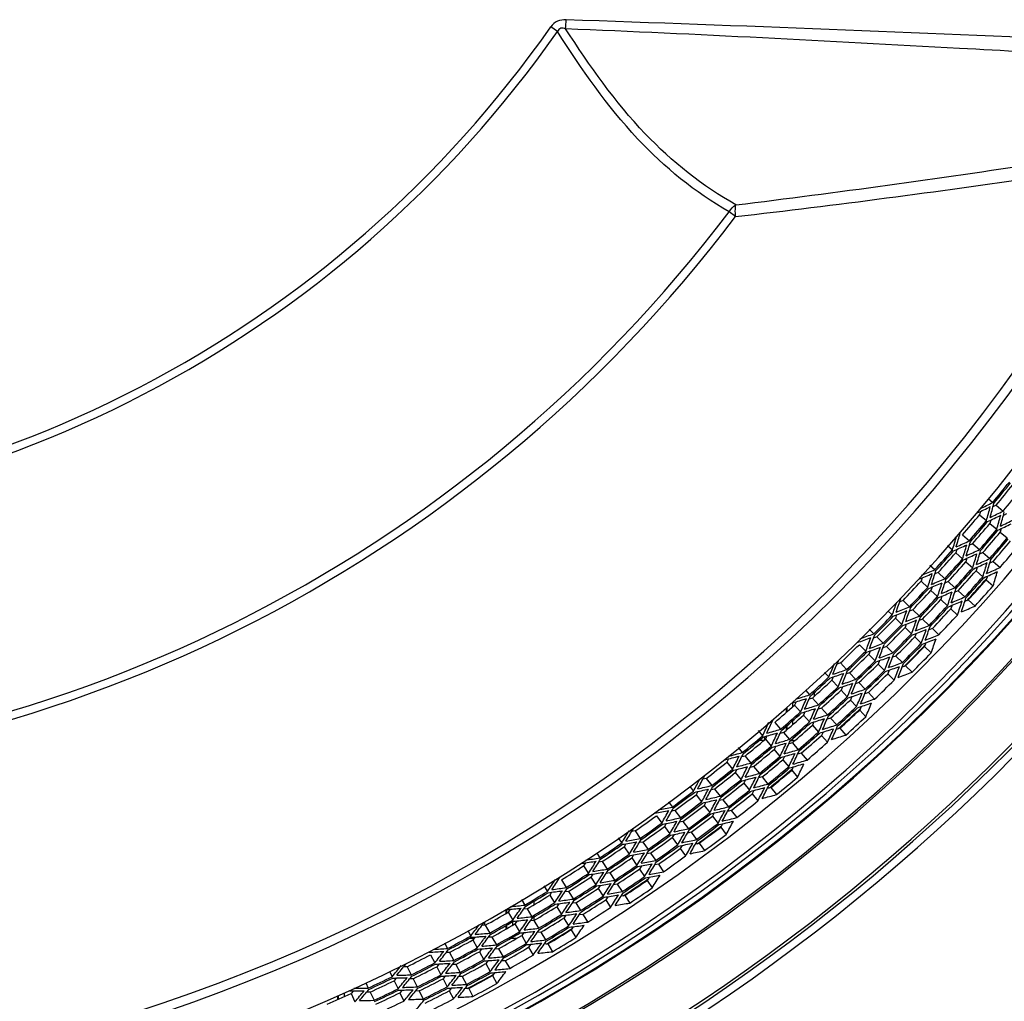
# Model space of a CAD drawing. Header units: millimetres. Extents: x 0 to 420, y -341 to 792.
# Tile 200 of 256: x 177 to 195, y 196 to 213. Entities that reach past the tile are written whole.
import ezdxf

# ---------------------------------------------------------------- set-up
doc = ezdxf.new("R2010")
doc.units = ezdxf.units.MM
doc.header["$LTSCALE"] = 23.1
doc.layers.get('0').update_dxf_attribs({"linetype": 'CONTINUOUS'})
doc.layers.add('06___PRT_ALL_SURFS', color=7, linetype='CONTINUOUS')

msp = doc.modelspace()

# ---------------------------------------------------------------- linework, layer by layer
at = {"color": 7, "linetype": 'Continuous'}
for p, q in [((186.7116, 213.1594), (186.5936, 213.2421)), ((189.9277, 209.8164), (189.8114, 209.9041)), ((194.4961, 204.7193), (194.5758, 204.6538)), ((194.6369, 204.6037), (194.7638, 204.4995)), ((194.3364, 204.4318), (194.4622, 204.3264)), ((194.5229, 204.2755), (194.6488, 204.17)), ((194.0281, 204.0694), (194.1524, 203.9621)), ((194.7102, 204.1186), (194.836, 204.0132)), ((193.7564, 203.8776), (193.8474, 203.7974)), ((194.2124, 203.9104), (194.3367, 203.8031)), ((193.9068, 203.7452), (194.03, 203.6366)), ((194.3973, 203.7507), (194.5216, 203.6434)), ((193.441, 203.523), (193.5299, 203.4423)), ((194.0897, 203.5841), (194.2129, 203.4755)), ((194.5835, 203.59), (194.7078, 203.4827)), ((193.5885, 203.3892), (193.7101, 203.2788)), ((194.2735, 203.4221), (194.3967, 203.3136)), ((193.2798, 203.2324), (193.4003, 203.1208)), ((193.769, 203.2254), (193.8906, 203.115)), ((194.459, 203.2587), (194.5822, 203.1502)), ((193.4584, 203.067), (193.5789, 202.9555)), ((193.9504, 203.0607), (194.072, 202.9504)), ((192.954, 202.8857), (193.0729, 202.7723)), ((193.6377, 202.9011), (193.7581, 202.7895)), ((194.1335, 202.8946), (194.2551, 202.7843)), ((192.6823, 202.6986), (192.7601, 202.623)), ((193.1302, 202.7177), (193.249, 202.6044)), ((193.8182, 202.734), (193.9387, 202.6224)), ((192.8168, 202.5678), (192.9345, 202.4533)), ((193.307, 202.5491), (193.4258, 202.4358)), ((192.3416, 202.3679), (192.4254, 202.284)), ((192.9915, 202.3979), (193.1092, 202.2834)), ((193.485, 202.3794), (193.6038, 202.266)), ((192.1652, 202.0867), (192.28, 201.9693)), ((192.4813, 202.228), (192.5973, 202.1118)), ((192.6534, 202.0555), (192.7694, 201.9393)), ((193.1671, 202.227), (193.2848, 202.1125)), ((192.3354, 201.9127), (192.4502, 201.7953)), ((192.8265, 201.8821), (192.9425, 201.7658)), ((193.3443, 202.0546), (193.462, 201.9401)), ((191.8227, 201.7565), (191.9358, 201.6374)), ((192.5062, 201.7381), (192.6211, 201.6207)), ((193.0012, 201.7071), (193.1172, 201.5909)), ((191.5379, 201.5876), (191.616, 201.5037)), ((191.9903, 201.58), (192.1034, 201.461)), ((192.6783, 201.5622), (192.7931, 201.4449)), ((191.6699, 201.4458), (191.7818, 201.3257)), ((192.1585, 201.4029), (192.2716, 201.2839)), ((191.1971, 201.2568), (191.265, 201.1817)), ((191.3562, 201.1577), (191.3562, 201.2293)), ((191.836, 201.2675), (191.9478, 201.1473)), ((192.328, 201.2246), (192.441, 201.1055)), ((190.9652, 200.971), (190.9652, 201.0388)), ((190.9953, 200.9975), (191.1042, 200.8746)), ((191.318, 201.123), (191.4281, 201.0012)), ((192.0029, 201.0881), (192.1148, 200.9679)), ((190.8496, 200.8693), (190.8496, 200.9398)), ((190.8632, 200.8812), (190.8632, 200.9518)), ((191.1567, 200.8153), (191.2656, 200.6924)), ((191.4814, 200.9422), (191.5915, 200.8204)), ((192.1714, 200.9072), (192.2832, 200.787)), ((190.6369, 200.6847), (190.7439, 200.5602)), ((190.9652, 200.6471), (190.9652, 200.7176)), ((191.3187, 200.6325), (191.4276, 200.5096)), ((191.6457, 200.7604), (191.7558, 200.6386)), ((190.3396, 200.5354), (190.4179, 200.4424)), ((190.7955, 200.5001), (190.9026, 200.3756)), ((190.8496, 200.5468), (190.8496, 200.617)), ((190.8632, 200.5585), (190.8632, 200.6288)), ((191.8115, 200.577), (191.9216, 200.4552)), ((190.4401, 200.3578), (190.3566, 200.3578)), ((190.4586, 200.3734), (190.4586, 200.4292)), ((190.4689, 200.382), (190.5747, 200.2564)), ((190.9026, 200.3756), (190.86, 200.3632)), ((190.9026, 200.3756), (190.8615, 200.3636)), ((190.9219, 200.3578), (191.0045, 200.3578)), ((190.9548, 200.3149), (191.0619, 200.1904)), ((190.9652, 200.3578), (190.9652, 200.3951)), ((191.4818, 200.4484), (191.5907, 200.3254)), ((189.9758, 200.2306), (190.0514, 200.1382)), ((190.6259, 200.1956), (190.7317, 200.07)), ((191.1152, 200.1284), (191.2223, 200.0039)), ((189.773, 199.9676), (189.8756, 199.8394)), ((190.1014, 200.077), (190.2054, 199.9498)), ((190.7838, 200.0082), (190.8896, 199.8826)), ((189.9251, 199.7776), (190.0278, 199.6495)), ((190.2557, 199.8883), (190.3597, 199.7612)), ((190.9431, 199.8192), (191.0489, 199.6936)), ((189.3995, 199.6729), (189.5002, 199.5432)), ((190.0779, 199.587), (190.1805, 199.4588)), ((190.4108, 199.6986), (190.5148, 199.5715)), ((189.1022, 199.5293), (189.1688, 199.4417)), ((189.5488, 199.4807), (189.6496, 199.351)), ((190.2317, 199.395), (190.3343, 199.2669)), ((190.5673, 199.5072), (190.6713, 199.3801)), ((188.7168, 199.2519), (188.7877, 199.1559)), ((189.2167, 199.3788), (189.3162, 199.2482)), ((189.6987, 199.2878), (189.7995, 199.1582)), ((188.8346, 199.0923), (188.9322, 198.9602)), ((189.3644, 199.1849), (189.4638, 199.0542)), ((189.8497, 199.0936), (189.9505, 198.9639)), ((188.5012, 198.9994), (188.5974, 198.8663)), ((188.9794, 198.8963), (189.0769, 198.7642)), ((189.5128, 198.9899), (189.6123, 198.8593)), ((188.1136, 198.7235), (188.2078, 198.589)), ((188.6438, 198.8021), (188.74, 198.669)), ((189.1249, 198.6991), (189.2225, 198.567)), ((189.6625, 198.7932), (189.762, 198.6626)), ((187.8076, 198.5976), (187.8718, 198.504)), ((188.2532, 198.5241), (188.3475, 198.3897)), ((188.7869, 198.6041), (188.8831, 198.4711)), ((189.2718, 198.5003), (189.3693, 198.3682)), ((187.4212, 198.3214), (187.4769, 198.2375)), ((187.9165, 198.4388), (188.0094, 198.3034)), ((188.3934, 198.3241), (188.4876, 198.1896)), ((188.931, 198.4048), (189.0272, 198.2717)), ((187.5207, 198.1716), (187.6116, 198.0348)), ((188.0543, 198.2378), (188.1472, 198.1024)), ((187.183, 198.0952), (187.2725, 197.9576)), ((187.6556, 197.9686), (187.7465, 197.8318)), ((188.1929, 198.0358), (188.2858, 197.9004)), ((188.5346, 198.1226), (188.6288, 197.9882)), ((186.7822, 197.8388), (186.8697, 197.6999)), ((187.3157, 197.8912), (187.4052, 197.7535)), ((188.3328, 197.8319), (188.4257, 197.6965)), ((186.4661, 197.7352), (186.5299, 197.6316)), ((186.9119, 197.6329), (186.9994, 197.4939)), ((187.4488, 197.6864), (187.5383, 197.5487)), ((187.7912, 197.7645), (187.8821, 197.6278)), ((186.0616, 197.487), (186.1224, 197.3849)), ((186.2902, 197.3933), (186.2902, 197.4551)), ((186.5713, 197.5643), (186.6574, 197.4245)), ((187.5829, 197.4801), (187.6724, 197.3424)), ((187.928, 197.5586), (188.0189, 197.4219)), ((185.7836, 197.2353), (185.7836, 197.2966)), ((185.7972, 197.2432), (185.7972, 197.3033)), ((185.8218, 197.2574), (185.9044, 197.1155)), ((186.1628, 197.317), (186.2468, 197.1759)), ((186.6991, 197.3567), (186.7852, 197.2169)), ((187.042, 197.4261), (187.1295, 197.2871)), ((185.8992, 197.0824), (185.8992, 197.0209)), ((186.2875, 197.1076), (186.3715, 196.9665)), ((186.2902, 197.1076), (186.2902, 197.1714)), ((186.8275, 197.1481), (186.9136, 197.0082)), ((187.173, 197.2179), (187.2605, 197.0789)), ((185.0929, 196.9244), (185.1465, 196.8267)), ((185.3926, 197.0729), (185.3926, 197.0212)), ((185.4088, 197.0212), (185.4893, 196.878)), ((185.7836, 196.9542), (185.7836, 197.0155)), ((185.7972, 196.962), (185.7972, 197.0233)), ((185.9442, 197.047), (186.0268, 196.9051)), ((186.4128, 196.897), (186.4968, 196.7559)), ((186.9571, 196.9375), (187.0432, 196.7977)), ((185.1298, 196.7878), (185.192, 196.7878)), ((185.1846, 196.7574), (185.2636, 196.6135)), ((185.3766, 196.8209), (185.4206, 196.8246)), ((185.4206, 196.8246), (185.3948, 196.7896)), ((185.5281, 196.809), (185.6086, 196.6659)), ((185.876, 196.7878), (185.9841, 196.7878)), ((185.8992, 196.8011), (185.8992, 196.7878)), ((186.067, 196.8359), (186.1496, 196.694)), ((184.6711, 196.7064), (184.7273, 196.6004)), ((185.3019, 196.5438), (185.3809, 196.3998)), ((185.6478, 196.5961), (185.7283, 196.453)), ((186.1908, 196.6233), (186.2733, 196.4813)), ((186.5393, 196.6846), (186.6233, 196.5435)), ((184.4207, 196.4879), (184.4962, 196.3421)), ((184.7643, 196.5306), (184.8412, 196.3855)), ((185.7684, 196.3817), (185.8489, 196.2385)), ((183.6759, 196.192), (183.725, 196.0912)), ((183.9966, 196.2724), (184.0699, 196.1255)), ((184.5326, 196.2718), (184.6081, 196.1259)), ((184.8785, 196.3153), (184.9554, 196.1702)), ((185.4199, 196.329), (185.4989, 196.1851)), ((183.7596, 196.0201), (183.8314, 195.8724)), ((184.1053, 196.0546), (184.1786, 195.9077)), ((184.6449, 196.0548), (184.7203, 195.909)), ((184.9933, 196.0988), (185.0702, 195.9537)), ((185.5389, 196.1123), (185.6179, 195.9684)), ((183.2515, 195.9789), (183.2951, 195.8859)), ((184.2143, 195.8361), (184.2876, 195.6891)), ((184.7579, 195.8363), (184.8334, 195.6905)), ((185.1091, 195.8804), (185.186, 195.7353)), ((182.744, 195.6807), (182.744, 195.7388)), ((182.7576, 195.6868), (182.7576, 195.7449)), ((182.8596, 195.7908), (182.8596, 195.7326)), ((182.9834, 195.7887), (183.0515, 195.6393)), ((183.3286, 195.8143), (183.3983, 195.6656)), ((183.8662, 195.8009), (183.938, 195.6532))]:
    msp.add_line(p, q, dxfattribs=at)
for centre, radius, start, end in [((151.0786, -824.9659), 1038.9521, 87.5016484, 88.025829), ((169.5758, 225.1778), 20.9303, 215.04773, 324.95547), ((169.5758, 225.1778), 20.7861, 215.04773, 324.95547), ((169.5758, 225.1778), 31.2068, 207.38566, 332.61434), ((166.913, 397.6257), 189.0057, 276.996751, 278.669683), ((169.5758, 225.1778), 31.3712, 207.38495, 332.61459), ((169.5758, 225.1778), 32.2455, 206.92885, 333.07114), ((170.619, 377.9335), 169.2223, 276.551844, 278.412176), ((169.5758, 225.1778), 34.4954, 206.12966, 333.87034), ((169.5758, 225.1778), 34.4607, 206.17495, 333.82505), ((169.5758, 225.1778), 33.9916, 206.73189, 333.26811), ((169.5758, 225.1778), 33.9769, 206.7445, 333.2555), ((169.5758, 225.1778), 33.8792, 206.67945, 333.32055), ((169.5758, 225.1778), 33.7947, 206.74032, 333.25969), ((169.5758, 225.1778), 33.3914, 207.08673, 332.91327), ((169.5758, 225.1778), 25.3528, 217.04984, 322.95473), ((169.5758, 225.1778), 25.4985, 217.04984, 322.95473), ((169.5758, 225.1778), 32.3455, 320.61537, 321.45924), ((169.5758, 225.1778), 32.3716, 320.61537, 321.45924), ((169.5758, 225.1778), 32.5888, 320.61537, 321.45924), ((169.5758, 225.1778), 35.5125, 275.34865, 324.65135), ((169.5758, 225.1778), 35.5622, 275.34865, 324.65135), ((181.8053, 230.7165), 29.0707, 295.44576, 295.96123), ((181.8278, 230.6727), 28.974, 295.60373, 296.10262), ((165.5166, 212.3724), 30.0431, 344.46561, 344.96573), ((165.4458, 212.3895), 30.1633, 344.60915, 345.10744), ((169.5758, 225.1778), 35.7006, 275.40735, 324.59265), ((180.9301, 232.5521), 31.3257, 295.63395, 296.11525), ((180.9602, 232.4771), 31.1976, 295.7777, 296.26082), ((163.4218, 212.9209), 32.43, 344.34542, 344.8117), ((163.3328, 212.9352), 32.5671, 344.493, 344.95748), ((169.5758, 225.1778), 32.4671, 319.19767, 320.04154), ((169.5758, 225.1778), 32.4932, 319.19767, 320.04154), ((179.9438, 234.6866), 33.8985, 295.74606, 296.19383), ((179.9751, 234.591), 33.7512, 295.89386, 296.34341), ((166.1353, 212.1978), 28.9574, 343.13649, 343.6538), ((166.0725, 212.2177), 29.0707, 343.27798, 343.79344), ((169.5758, 225.1778), 32.7105, 319.19767, 320.04154), ((169.5758, 225.1778), 32.7367, 319.19767, 320.04154), ((169.5758, 225.1778), 32.9548, 319.19767, 320.04154), ((181.5351, 231.3075), 30.1633, 294.13176, 294.63005), ((181.5634, 231.2403), 30.0431, 294.27347, 294.77359), ((164.1991, 212.7692), 31.1976, 342.97838, 343.4615), ((164.1202, 212.7869), 31.3257, 343.12395, 343.60526), ((169.5758, 225.1778), 32.9811, 319.19767, 320.04154), ((169.5758, 225.1778), 33.2008, 319.19767, 320.04154), ((169.5758, 225.1778), 32.3455, 317.77996, 318.62383), ((169.5758, 225.1778), 32.3716, 317.77996, 318.62383), ((180.6572, 233.3054), 32.5671, 294.28172, 294.7462), ((180.6857, 233.22), 32.43, 294.4275, 294.89378), ((161.9545, 213.4021), 33.7512, 342.89579, 343.34534), ((161.855, 213.4176), 33.8985, 343.04537, 343.49314), ((169.5758, 225.1778), 32.5888, 317.77996, 318.62383), ((169.5758, 225.1778), 32.6149, 317.77996, 318.62383), ((179.6608, 235.6467), 35.3331, 294.35629, 294.78741), ((179.6903, 235.5378), 35.174, 294.50608, 294.93899), ((159.3081, 214.1164), 36.714, 342.88785, 343.30413), ((159.1819, 214.1299), 36.8867, 343.04142, 343.45592), ((178.5385, 238.301), 38.3896, 294.51004, 294.90968), ((182.0643, 230.1047), 29.0707, 292.61036, 293.12582), ((182.0911, 230.0446), 28.9574, 292.74999, 293.26731), ((164.8882, 212.5889), 30.0431, 341.63021, 342.13032), ((164.8183, 212.6094), 30.1633, 341.77375, 342.27203), ((169.5758, 225.1778), 32.8325, 317.77996, 318.62383), ((169.5758, 225.1778), 32.8587, 317.77996, 318.62383), ((169.5758, 225.1778), 33.0775, 317.77996, 318.62383), ((178.5066, 238.4408), 38.5781, 294.35625, 294.75411), ((156.1255, 214.941), 40.2237, 342.95448, 343.33742), ((181.281, 231.9815), 31.3257, 292.79854, 293.27984), ((181.3073, 231.905), 31.1976, 292.9423, 293.42541), ((162.823, 213.2403), 32.43, 341.51002, 341.97629), ((162.7349, 213.2591), 32.5671, 341.6576, 342.12208), ((169.5758, 225.1778), 33.1039, 317.77996, 318.62383), ((169.5758, 225.1778), 33.15, 317.72816, 318.66656), ((169.5758, 225.1778), 33.3247, 317.77996, 318.62383), ((169.5758, 225.1778), 32.4671, 316.36226, 317.20613), ((169.5758, 225.1778), 32.4932, 316.36226, 317.20613), ((169.5758, 225.1778), 32.7105, 316.36226, 317.20613), ((180.4015, 234.1621), 33.8985, 292.91066, 293.35842), ((180.428, 234.065), 33.7512, 293.05845, 293.508), ((160.4086, 213.9709), 35.174, 341.46481, 341.89771), ((160.2971, 213.9881), 35.3331, 341.61639, 342.04751), ((179.423, 236.6152), 36.714, 293.09967, 293.51595), ((165.4678, 212.3943), 28.9888, 340.30126, 340.78371), ((165.4357, 212.4069), 29.0707, 340.44257, 340.95803), ((181.8486, 230.6399), 30.0431, 291.43807, 291.93818), ((169.5758, 225.1778), 32.7367, 316.36226, 317.20613), ((169.5758, 225.1778), 32.9548, 316.36226, 317.20613), ((169.5758, 225.1778), 32.9811, 316.36226, 317.20613), ((179.3955, 236.7392), 36.8867, 292.94788, 293.36237), ((157.5341, 214.8074), 38.3896, 341.49411, 341.89375), ((157.3917, 214.8235), 38.5781, 341.64969, 342.04754), ((178.2486, 239.6859), 40.2237, 293.06637, 293.44932), ((169.5758, 225.1778), 32.3455, 314.94456, 315.78843), ((169.5758, 225.1778), 32.3716, 314.94456, 315.78843), ((181.8237, 230.7084), 30.1633, 291.29636, 291.79464), ((163.5918, 213.0503), 31.1976, 340.14298, 340.62609), ((163.5139, 213.0719), 31.3257, 340.28855, 340.76985), ((181.0699, 232.6606), 32.43, 291.5921, 292.05837), ((169.5758, 225.1778), 33.2008, 316.36226, 317.20613), ((169.5758, 225.1778), 32.5888, 314.94456, 315.78843), ((169.5758, 225.1778), 32.6149, 314.94456, 315.78843), ((181.0457, 232.7473), 32.5671, 291.44631, 291.91079), ((161.3813, 213.7935), 33.7512, 340.06039, 340.50994), ((161.2827, 213.8139), 33.8985, 340.20997, 340.65773), ((180.1904, 235.0247), 35.174, 291.67068, 292.10358), ((158.6481, 214.6575), 36.8867, 340.20602, 340.62051), ((182.3166, 229.4196), 28.9574, 289.91459, 290.4319), ((164.2024, 212.8602), 30.1633, 338.93834, 339.43663), ((169.5758, 225.1778), 32.8325, 314.94456, 315.78843), ((169.5758, 225.1778), 32.8587, 314.94456, 315.78843), ((180.1663, 235.135), 35.3331, 291.52088, 291.952), ((158.7735, 214.6379), 36.714, 340.05244, 340.46872), ((179.1767, 237.8416), 38.3896, 291.67464, 292.07428), ((182.2927, 229.4809), 29.0707, 289.77495, 290.29041), ((164.2712, 212.8362), 30.0431, 338.7948, 339.29492), ((181.6258, 231.3165), 31.1976, 290.10689, 290.59001), ((162.1537, 213.612), 32.5671, 338.82219, 339.28667), ((169.5758, 225.1778), 33.0775, 314.94456, 315.78843), ((169.5758, 225.1778), 33.1039, 314.94456, 315.78843), ((169.5758, 225.1778), 33.15, 314.89257, 315.83668), ((179.1517, 237.9827), 38.5781, 291.52085, 291.9187), ((155.6356, 215.6189), 40.2237, 340.11907, 340.50201), ((169.5758, 223.3078), 39.95, 212.21301, 327.78699), ((169.5758, 225.1778), 32.4671, 313.52685, 314.37072), ((169.5758, 225.1778), 32.4932, 313.52685, 314.37072), ((181.6032, 231.3941), 31.3257, 289.96313, 290.44444), ((162.2407, 213.589), 32.43, 338.67461, 339.14089), ((180.8543, 233.5173), 33.7512, 290.22305, 290.6726), ((159.755, 214.4608), 35.3331, 338.78098, 339.2121), ((169.5758, 225.1778), 33.3247, 314.94456, 315.78843), ((169.5758, 223.3078), 40.0994, 212.49379, 327.50621), ((164.8695, 212.6012), 28.9574, 337.46567, 337.98299), ((164.8091, 212.6273), 29.0707, 337.60716, 338.12263), ((169.5758, 225.1778), 32.7105, 313.52685, 314.37072), ((169.5758, 225.1778), 32.7367, 313.52685, 314.37072), ((180.8327, 233.6156), 33.8985, 290.07525, 290.52302), ((159.8655, 214.4381), 35.174, 338.6294, 339.06231), ((179.9767, 236.1141), 36.714, 290.26426, 290.68054), ((156.8944, 215.4389), 38.5781, 338.81428, 339.21214), ((182.0823, 230.0957), 30.1633, 288.46095, 288.95924), ((182.1038, 230.0261), 30.0431, 288.60266, 289.10278), ((162.9992, 213.3612), 31.1976, 337.30757, 337.79069), ((162.9225, 213.3866), 31.3257, 337.45314, 337.93444), ((169.5758, 225.1778), 32.9548, 313.52685, 314.37072), ((169.5758, 225.1778), 32.9811, 313.52685, 314.37072), ((179.9554, 236.2392), 36.8867, 290.11247, 290.52697), ((157.0359, 215.4157), 38.3896, 338.65871, 339.05835), ((178.9557, 239.2392), 40.2237, 290.23097, 290.61391), ((169.5758, 225.1778), 32.3455, 312.10915, 312.95302), ((169.5758, 225.1778), 32.3716, 312.10915, 312.95302), ((181.4061, 232.1707), 32.5671, 288.61091, 289.07539), ((181.426, 232.0828), 32.43, 288.75669, 289.22297), ((160.8282, 214.2128), 33.7512, 337.22498, 337.67453), ((160.7307, 214.2381), 33.8985, 337.37456, 337.82233), ((169.5758, 225.1778), 33.2008, 313.52685, 314.37072), ((182.5082, 228.7923), 28.966, 287.08867, 287.59645), ((169.5758, 225.1778), 32.5888, 312.10915, 312.95302), ((169.5758, 225.1778), 32.6149, 312.10915, 312.95302), ((180.6459, 234.5989), 35.3331, 288.68548, 289.1166), ((180.6645, 234.4876), 35.174, 288.83527, 289.26817), ((158.2653, 215.1851), 36.714, 337.21704, 337.63332), ((158.141, 215.211), 36.8867, 337.37061, 337.78511), ((182.49, 228.8466), 29.0707, 286.93955, 287.45501), ((163.6671, 213.1137), 30.0431, 335.9594, 336.45951), ((163.5996, 213.1411), 30.1633, 336.10294, 336.60122), ((181.9147, 230.7129), 31.1976, 287.27149, 287.7546), ((169.5758, 225.1778), 32.8325, 312.10915, 312.95302), ((169.5758, 225.1778), 32.8587, 312.10915, 312.95302), ((179.7734, 237.4934), 38.5781, 288.68544, 289.0833), ((179.7914, 237.3512), 38.3896, 288.83923, 289.23887), ((155.1798, 216.3201), 40.2237, 337.28366, 337.66661), ((169.5758, 225.1778), 32.4671, 310.69145, 311.53532), ((169.5758, 225.1778), 32.4932, 310.69145, 311.53532), ((181.896, 230.7915), 31.3257, 287.12773, 287.60903), ((161.6764, 213.966), 32.43, 335.83921, 336.30548), ((161.5906, 213.9934), 32.5671, 335.98679, 336.45127), ((181.2531, 232.9492), 33.7512, 287.38764, 287.83719), ((169.5758, 225.1778), 33.0775, 312.10915, 312.95302), ((169.5758, 225.1778), 33.1039, 312.10915, 312.95302), ((169.5758, 225.1778), 33.15, 312.06378, 313.00567), ((164.2532, 212.8494), 28.9574, 334.63027, 335.14759), ((164.1941, 212.8785), 29.0707, 334.77176, 335.28722), ((169.5758, 225.1778), 32.7105, 310.69145, 311.53532), ((169.5758, 225.1778), 32.7367, 310.69145, 311.53532), ((181.2363, 233.0484), 33.8985, 287.23984, 287.68761), ((159.3461, 214.9316), 35.174, 335.794, 336.2269), ((159.2368, 214.9597), 35.3331, 335.94558, 336.3767), ((180.505, 235.5862), 36.714, 287.42886, 287.84513), ((169.5758, 225.1778), 33.3247, 312.10915, 312.95302), ((182.3103, 229.4711), 30.1633, 285.62555, 286.12383), ((182.3283, 229.4005), 30.0431, 285.76726, 286.26737), ((162.4228, 213.701), 31.1976, 334.47217, 334.95528), ((162.3473, 213.7301), 31.3257, 334.61773, 335.09904), ((169.5758, 225.1778), 32.9548, 310.69145, 311.53532), ((169.5758, 225.1778), 32.9811, 310.69145, 311.53532), ((180.4899, 235.7123), 36.8867, 287.27706, 287.69156), ((156.5683, 216.048), 38.3896, 335.8233, 336.22294), ((156.4282, 216.0781), 38.5781, 335.97887, 336.37673), ((179.6397, 238.758), 40.2237, 287.39556, 287.77851), ((169.5758, 225.1778), 32.3455, 309.27375, 310.11762), ((169.5758, 225.1778), 32.3716, 309.27375, 310.11762), ((181.7375, 231.5769), 32.5671, 285.7755, 286.23998), ((181.7794, 231.3967), 32.3348, 285.92087, 286.30992), ((160.2965, 214.659), 33.7512, 334.38957, 334.83913), ((160.2004, 214.689), 33.8985, 334.53916, 334.98692), ((169.5758, 225.1778), 33.2008, 310.69145, 311.53532), ((191.2712, 200.4428), 0.085, 290.77333, 331.7208), ((182.6734, 228.1398), 28.9574, 284.24377, 284.76109), ((163.0115, 213.4514), 30.1633, 333.26753, 333.76581), ((169.5758, 225.1778), 32.5888, 309.27375, 310.11762), ((169.5758, 225.1778), 32.6149, 309.27375, 310.11762), ((181.0984, 234.0398), 35.3331, 285.85007, 286.28119), ((181.1115, 233.9277), 35.174, 285.99987, 286.43277), ((157.7848, 215.7568), 36.714, 334.38163, 334.79791), ((157.662, 215.7888), 36.8867, 334.53521, 334.9497), ((182.6557, 228.2033), 29.0707, 284.10414, 284.6196), ((163.0776, 213.4207), 30.0431, 333.12399, 333.6241), ((182.1734, 230.0957), 31.1976, 284.43608, 284.9192), ((161.0472, 214.4021), 32.5671, 333.15138, 333.61586), ((169.5758, 225.1778), 32.8325, 309.27375, 310.11762), ((169.5758, 225.1778), 32.8587, 309.27375, 310.11762), ((180.3701, 236.9739), 38.5781, 285.85004, 286.24789), ((180.381, 236.831), 38.3896, 286.00382, 286.40346), ((154.7593, 217.0431), 40.2237, 334.44826, 334.8312), ((169.5758, 225.1778), 32.4671, 307.85604, 308.69991), ((169.5758, 225.1778), 32.4932, 307.85604, 308.69991), ((182.1586, 230.1752), 31.3257, 284.29232, 284.77363), ((161.1315, 214.3705), 32.43, 333.0038, 333.47008), ((181.6232, 232.362), 33.7512, 284.55223, 285.00179), ((169.5758, 225.1778), 33.0775, 309.27375, 310.11762), ((169.5758, 225.1778), 33.1039, 309.27375, 310.11762), ((169.5758, 225.1778), 33.15, 309.22776, 310.16798), ((163.6289, 213.139), 28.9811, 331.795, 332.28593), ((163.5922, 213.1598), 29.0707, 331.93635, 332.45182), ((169.5758, 225.1778), 32.7105, 307.85604, 308.69991), ((169.5758, 225.1778), 32.7367, 307.85604, 308.69991), ((181.6114, 232.462), 33.8985, 284.40444, 284.8522), ((158.8518, 215.4502), 35.174, 332.95859, 333.39149), ((158.744, 215.4837), 35.3331, 333.11017, 333.54129), ((181.0065, 235.0329), 36.714, 284.59345, 285.00973), ((169.5758, 225.1778), 33.3247, 309.27375, 310.11762), ((169.5758, 225.1778), 32.3455, 306.43834, 307.28221), ((169.5758, 225.1778), 32.3716, 306.43834, 307.28221), ((182.5071, 228.8359), 30.1633, 282.79014, 283.28842), ((182.5215, 228.7645), 30.0431, 282.93185, 283.43196), ((161.8638, 214.0689), 31.1976, 331.63676, 332.11987), ((161.7899, 214.1017), 31.3257, 331.78233, 332.26363), ((169.5758, 225.1778), 32.9548, 307.85604, 308.69991), ((169.5758, 225.1778), 32.9811, 307.85604, 308.69991), ((180.9976, 235.1595), 36.8867, 284.44166, 284.85616), ((156.1326, 216.7026), 38.3896, 332.9879, 333.38754), ((155.9942, 216.7396), 38.5781, 333.14347, 333.54132), ((169.5758, 225.1778), 32.5888, 306.43834, 307.28221), ((169.5758, 225.1778), 32.6149, 306.43834, 307.28221), ((182.0392, 230.9675), 32.5671, 282.94009, 283.40457), ((182.0503, 230.8781), 32.43, 283.08588, 283.55216), ((159.7875, 215.1309), 33.7512, 331.55417, 332.00372), ((159.693, 215.1656), 33.8985, 331.70375, 332.15152), ((169.5758, 225.1778), 33.2008, 307.85604, 308.69991), ((180.2992, 238.2435), 40.2237, 284.56016, 284.9431), ((182.7894, 227.5526), 29.0707, 281.26873, 281.7842), ((182.8038, 227.4883), 28.9574, 281.40837, 281.92569), ((162.504, 213.7566), 30.0431, 330.28858, 330.7887), ((162.4395, 213.7905), 30.1633, 330.43212, 330.93041), ((169.5758, 225.1778), 32.8325, 306.43834, 307.28221), ((169.5758, 225.1778), 32.8587, 306.43834, 307.28221), ((181.5227, 233.4589), 35.3331, 283.01466, 283.44578), ((181.5302, 233.3463), 35.174, 283.16446, 283.59736), ((157.3333, 216.3516), 36.714, 331.54623, 331.96251), ((157.2122, 216.3897), 36.8867, 331.6998, 332.1143), ((169.5758, 225.1778), 32.4671, 305.02064, 305.86451), ((182.3904, 229.5467), 31.3257, 281.45692, 281.93822), ((182.4012, 229.4665), 31.1976, 281.60067, 282.08379), ((160.6072, 214.8014), 32.43, 330.16839, 330.63467), ((160.5245, 214.8371), 32.5671, 330.31598, 330.78046), ((169.5758, 225.1778), 33.0775, 306.43834, 307.28221), ((180.9404, 236.4254), 38.5781, 283.01463, 283.41249), ((180.9443, 236.2822), 38.3896, 283.16842, 283.56806), ((154.375, 217.786), 40.2237, 331.61285, 331.9958), ((163.061, 213.4357), 28.9574, 328.95946, 329.47677), ((163.0051, 213.4705), 29.0707, 329.10095, 329.61641), ((169.5758, 225.1778), 32.4932, 305.02064, 305.86451), ((181.957, 231.8577), 33.8985, 281.56903, 282.0168), ((181.9638, 231.7573), 33.7512, 281.71683, 282.16638), ((158.3837, 215.9926), 35.174, 330.12319, 330.55609), ((158.2778, 216.0314), 35.3331, 330.27476, 330.70588), ((169.5758, 225.1778), 33.1039, 306.43834, 307.28221), ((169.5758, 225.1778), 33.15, 306.38626, 307.32396), ((169.5758, 225.1778), 32.3455, 303.60293, 304.4468), ((182.6722, 228.1917), 30.1633, 279.95473, 280.45302), ((182.6831, 228.1197), 30.0431, 280.09644, 280.59656), ((161.3237, 214.464), 31.1976, 328.80135, 329.28447), ((161.2515, 214.5004), 31.3257, 328.94692, 329.42823), ((169.5758, 225.1778), 32.7105, 305.02064, 305.86451), ((169.5758, 225.1778), 32.7367, 305.02064, 305.86451), ((181.4774, 234.5823), 36.8867, 281.60625, 282.02075), ((181.48, 234.4553), 36.714, 281.75804, 282.17432), ((155.7298, 217.378), 38.3896, 330.15249, 330.55213), ((155.5934, 217.4218), 38.5781, 330.30806, 330.70592), ((169.5758, 225.1778), 33.3247, 306.43834, 307.28221), ((169.5758, 225.1778), 32.3716, 303.60293, 304.4468), ((182.3103, 230.3438), 32.5671, 280.10469, 280.56917), ((182.317, 230.254), 32.43, 280.25047, 280.71675), ((159.3025, 215.6274), 33.7512, 328.71876, 329.16832), ((159.2099, 215.6667), 33.8985, 328.86835, 329.31611), ((169.5758, 225.1778), 32.9548, 305.02064, 305.86451), ((169.5758, 225.1778), 32.9811, 305.02064, 305.86451), ((180.9324, 237.6971), 40.2237, 281.72475, 282.1077), ((182.8907, 226.896), 29.0707, 278.43333, 278.94879), ((182.9019, 226.8311), 28.9574, 278.57296, 279.09028), ((161.9477, 214.1204), 30.0431, 327.45318, 327.95329), ((161.8849, 214.1574), 30.1633, 327.59672, 328.095), ((169.5758, 225.1778), 32.5888, 303.60293, 304.4468), ((169.5758, 225.1778), 32.6149, 303.60293, 304.4468), ((181.9196, 232.745), 35.174, 280.32906, 280.76196), ((156.7926, 217.012), 36.8867, 328.86439, 329.27889), ((169.5758, 225.1778), 33.2008, 305.02064, 305.86451), ((182.5908, 228.9074), 31.3257, 278.62151, 279.10282), ((182.5977, 228.8269), 31.1976, 278.76527, 279.24838), ((160.1049, 215.2578), 32.43, 327.33299, 327.79926), ((160.0241, 215.2975), 32.5671, 327.48057, 327.94505), ((169.5758, 225.1778), 32.8325, 303.60293, 304.4468), ((169.5758, 225.1778), 32.8587, 303.60293, 304.4468), ((181.9177, 232.8578), 35.3331, 280.17926, 280.61038), ((156.9116, 216.9681), 36.714, 328.71082, 329.1271), ((181.4797, 235.7062), 38.3896, 280.33301, 280.73265), ((162.4881, 213.7724), 28.9574, 326.12405, 326.64137), ((162.434, 213.8098), 29.0707, 326.26554, 326.781), ((169.5758, 225.1778), 32.4671, 302.18523, 303.0291), ((169.5758, 225.1778), 32.4932, 302.18523, 303.0291), ((182.2741, 231.1364), 33.7512, 278.88142, 279.33098), ((157.8391, 216.6014), 35.3331, 327.43936, 327.87048), ((169.5758, 225.1778), 33.0775, 303.60293, 304.4468), ((169.5758, 225.1778), 33.1039, 303.60293, 304.4468), ((169.5758, 225.1778), 33.15, 303.55124, 304.4957), ((181.4829, 235.8495), 38.5781, 280.17923, 280.57708), ((154.028, 218.547), 40.2237, 328.77745, 329.16039), ((169.5758, 225.1778), 32.3455, 300.76753, 301.6114), ((169.5758, 225.1778), 32.3716, 300.76753, 301.6114), ((182.8052, 227.5402), 30.1633, 277.11933, 277.61761), ((182.8126, 227.4677), 30.0431, 277.26104, 277.76115), ((160.8038, 214.8853), 31.1976, 325.96595, 326.44906), ((160.7336, 214.9253), 31.3257, 326.11152, 326.59282), ((169.5758, 225.1778), 32.7105, 302.18523, 303.0291), ((169.5758, 225.1778), 32.7367, 302.18523, 303.0291), ((182.2722, 231.2371), 33.8985, 278.73363, 279.18139), ((157.943, 216.5574), 35.174, 327.28778, 327.72068), ((181.9243, 233.8551), 36.714, 278.92264, 279.33892), ((169.5758, 225.1778), 33.3247, 303.60293, 304.4468), ((182.5503, 229.7076), 32.5671, 277.26928, 277.73376), ((182.5525, 229.6175), 32.43, 277.41507, 277.88134), ((158.8426, 216.1472), 33.7512, 325.88336, 326.33291), ((158.7521, 216.1911), 33.8985, 326.03294, 326.48071), ((169.5758, 225.1778), 32.9548, 302.18523, 303.0291), ((169.5758, 225.1778), 32.9811, 302.18523, 303.0291), ((181.9281, 233.982), 36.8867, 278.77085, 279.18534), ((155.3609, 218.0724), 38.3896, 327.31708, 327.71673), ((155.2268, 218.123), 38.5781, 327.47266, 327.87051), ((182.9593, 226.2353), 29.0707, 275.59792, 276.11339), ((182.9674, 226.1699), 28.9574, 275.73756, 276.25487), ((161.41, 214.5113), 30.0431, 324.61777, 325.11789), ((161.3492, 214.5514), 30.1633, 324.76131, 325.2596), ((169.5758, 225.1778), 32.5888, 300.76753, 301.6114), ((169.5758, 225.1778), 32.6149, 300.76753, 301.6114), ((182.2788, 232.1251), 35.174, 277.49365, 277.92655), ((156.4043, 217.6544), 36.8867, 326.02899, 326.44349), ((169.5758, 225.1778), 33.2008, 302.18523, 303.0291), ((181.5378, 237.12), 40.2237, 278.88935, 279.27229), ((169.5758, 225.1778), 32.4671, 299.34982, 300.1937), ((169.5758, 225.1778), 32.4932, 299.34982, 300.1937), ((182.7594, 228.2591), 31.3257, 275.78611, 276.26741), ((182.7622, 228.1782), 31.1976, 275.92986, 276.41298), ((159.6258, 215.7384), 32.43, 324.49758, 324.96386), ((159.5471, 215.7821), 32.5671, 324.64516, 325.10964), ((169.5758, 225.1778), 32.8325, 300.76753, 301.6114), ((169.5758, 225.1778), 32.8587, 300.76753, 301.6114), ((182.2825, 232.2379), 35.3331, 277.34385, 277.77497), ((156.521, 217.6046), 36.714, 325.87541, 326.29169), ((181.9859, 235.1045), 38.3896, 277.49761, 277.89725), ((161.9194, 214.1467), 28.9738, 323.28874, 323.78781), ((161.8804, 214.177), 29.0707, 323.43014, 323.9456), ((169.5758, 225.1778), 32.7105, 299.34982, 300.1937), ((182.5564, 230.6016), 33.8985, 275.89822, 276.34599), ((182.5533, 230.501), 33.7512, 276.04602, 276.49557), ((157.5309, 217.1434), 35.174, 324.45238, 324.88528), ((157.4293, 217.1925), 35.3331, 324.60395, 325.03507), ((169.5758, 225.1778), 33.0775, 300.76753, 301.6114), ((169.5758, 225.1778), 33.1039, 300.76753, 301.6114), ((169.5758, 225.1778), 33.15, 300.72305, 301.66411), ((181.9962, 235.2474), 38.5781, 277.34382, 277.74168), ((153.719, 219.3242), 40.2237, 325.94204, 326.32499), ((169.5758, 225.1778), 32.3455, 297.93212, 298.77599), ((169.5758, 225.1778), 32.3716, 297.93212, 298.77599), ((182.9252, 226.6319), 29.9116, 274.28288, 274.5317), ((185.192, 196.8728), 0.085, 270, 281.21701), ((182.9097, 226.8102), 30.0431, 274.42563, 274.92575), ((160.2346, 215.3846), 31.2859, 323.13096, 323.53312), ((182.8924, 227.0481), 30.329, 274.53151, 274.69834), ((160.2372, 215.3752), 31.3257, 323.27611, 323.75742), ((169.5758, 225.1778), 32.7367, 299.34982, 300.1937), ((182.3385, 233.2337), 36.714, 276.08723, 276.50351), ((154.8954, 218.8414), 38.5781, 324.63725, 325.03511), ((169.5758, 225.1778), 33.3247, 300.76753, 301.6114), ((182.9953, 225.5719), 29.0707, 272.76252, 273.27798), ((183.0001, 225.5063), 28.9574, 272.90215, 273.41947), ((160.8924, 214.9283), 30.0431, 321.78237, 322.28248), ((160.8336, 214.9713), 30.1633, 321.92591, 322.42419), ((169.5758, 225.1778), 32.5888, 297.93212, 298.77599), ((169.5758, 225.1778), 32.6149, 297.93212, 298.77599), ((182.7585, 229.0602), 32.5671, 274.43388, 274.89836), ((182.7562, 228.9702), 32.43, 274.57966, 275.04594), ((158.4091, 216.6892), 33.7512, 323.04795, 323.4975), ((158.3208, 216.7376), 33.8985, 323.19753, 323.6453), ((169.5758, 225.1778), 32.9548, 299.34982, 300.1937), ((169.5758, 225.1778), 32.9811, 299.34982, 300.1937), ((182.3485, 233.3602), 36.8867, 275.93544, 276.34994), ((155.0269, 218.7843), 38.3896, 324.48168, 324.88132), ((182.1139, 236.5136), 40.2237, 276.05394, 276.43689), ((182.8945, 227.5223), 31.1976, 273.09446, 273.57757), ((169.5758, 225.1778), 32.8325, 297.93212, 298.77599), ((169.5758, 225.1778), 32.8587, 297.93212, 298.77599), ((182.6161, 231.6007), 35.3331, 274.50845, 274.93957), ((182.607, 231.4882), 35.174, 274.65824, 275.09115), ((156.1624, 218.2596), 36.714, 323.04001, 323.45629), ((156.0482, 218.3151), 36.8867, 323.19358, 323.60808), ((169.5758, 225.1778), 33.2008, 299.34982, 300.1937), ((161.3958, 214.5285), 28.9574, 320.45324, 320.97056), ((161.3456, 214.5712), 29.0707, 320.59473, 321.11019), ((169.5758, 225.1778), 32.4671, 296.51442, 297.35829), ((169.5758, 225.1778), 32.4932, 296.51442, 297.35829), ((182.8956, 227.6031), 31.3257, 272.9507, 273.432), ((159.171, 216.2422), 32.43, 321.66218, 322.12845), ((159.0946, 216.2897), 32.5671, 321.80976, 322.27424), ((182.4617, 234.4785), 38.3896, 274.6622, 275.06184), ((169.5758, 225.1778), 32.3455, 295.09672, 295.94059), ((169.5758, 225.1778), 32.3716, 295.09672, 295.94059), ((182.9739, 226.2214), 30.1633, 271.44852, 271.9468), ((182.9741, 226.1486), 30.0431, 271.59023, 272.09034), ((159.8297, 215.8024), 31.1976, 320.29514, 320.77825), ((159.7638, 215.8492), 31.3257, 320.44071, 320.92201), ((169.5758, 225.1778), 32.7105, 296.51442, 297.35829), ((169.5758, 225.1778), 32.7367, 296.51442, 297.35829), ((182.8088, 229.9528), 33.8985, 273.06282, 273.51058), ((182.8008, 229.8525), 33.7512, 273.21061, 273.66016), ((157.1482, 217.7491), 35.174, 321.61697, 322.04987), ((157.0491, 217.8031), 35.3331, 321.76855, 322.19967), ((169.5758, 225.1778), 33.0775, 297.93212, 298.77599), ((169.5758, 225.1778), 33.15, 297.88538, 298.82587), ((169.5758, 225.1778), 33.1039, 297.93212, 298.77599), ((182.4791, 234.6207), 38.5781, 274.50841, 274.90627), ((153.4489, 220.1158), 40.2237, 323.10663, 323.48958), ((182.9983, 224.9076), 29.0707, 269.92711, 270.44257), ((182.9999, 224.8418), 28.9574, 270.06675, 270.58406), ((160.396, 215.3704), 30.0431, 318.94696, 319.44708), ((160.3394, 215.4163), 30.1633, 319.0905, 319.58879), ((169.5758, 225.1778), 32.5888, 295.09672, 295.94059), ((169.5758, 225.1778), 32.6149, 295.09672, 295.94059), ((182.9344, 228.4034), 32.5671, 271.59847, 272.06295), ((182.9277, 228.3136), 32.43, 271.74426, 272.21053), ((158.0028, 217.252), 33.7512, 320.21255, 320.6621), ((157.917, 217.3047), 33.8985, 320.36213, 320.80989), ((169.5758, 225.1778), 32.9548, 296.51442, 297.35829), ((169.5758, 225.1778), 32.9811, 296.51442, 297.35829), ((182.7376, 232.7184), 36.8867, 273.10004, 273.51453), ((182.7213, 232.5925), 36.714, 273.25183, 273.66811), ((154.7284, 219.5118), 38.3896, 321.64627, 322.04591), ((154.6, 219.5754), 38.5781, 321.80184, 322.1997), ((169.5758, 225.1778), 33.3247, 297.93212, 298.77599), ((182.9942, 226.8606), 31.1976, 270.25905, 270.74217), ((169.5758, 225.1778), 32.8325, 295.09672, 295.94059), ((182.9032, 230.8359), 35.174, 271.82284, 272.25574), ((155.7253, 218.9927), 36.8867, 320.35818, 320.77267), ((169.5758, 225.1778), 33.2008, 296.51442, 297.35829), ((182.6593, 235.8795), 40.2237, 273.21853, 273.60148)]:
    msp.add_arc(centre, radius, start, end, dxfattribs=at)
for points, knots in [([(186.8694, 213.3695), (186.817, 213.3712), (186.7086, 213.357), (186.6236, 213.285), (186.5936, 213.2421)], [0, 0, 0, 0, 0.500453, 1, 1, 1, 1]), ([(186.8601, 213.2062), (186.833, 213.2157), (186.7725, 213.2329), (186.7218, 213.1859), (186.7116, 213.1594)], [0, 0, 0, 0, 0.5017803, 1, 1, 1, 1]), ([(189.8114, 209.9041), (189.1993, 210.2527), (188.0072, 211.2271), (187.1461, 212.4802), (186.7116, 213.1594)], [0, 0, 0, 0, 0.4662616, 1, 1, 1, 1]), ([(196.3352, 212.7215), (195.5479, 212.7656), (192.3904, 212.9441), (189.2319, 213.1074), (186.8601, 213.2062)], [0, 0, 0, 0, 0.2493586, 1, 1, 1, 1]), ([(189.9364, 210.0275), (189.3307, 210.3668), (188.1488, 211.3147), (187.292, 212.5419), (186.8601, 213.2062)], [0, 0, 0, 0, 0.4669882, 1, 1, 1, 1]), ([(189.9277, 209.8164), (189.9264, 209.8368), (189.9237, 209.9072), (189.9257, 209.9786), (189.9364, 210.0275)], [0, 0, 0, 0, 0.2909574, 1, 1, 1, 1])]:
    msp.add_open_spline(points, degree=3, knots=knots, dxfattribs=at)
for points in [[(186.8601, 213.2062), (186.8645, 213.2606), (186.8674, 213.315), (186.8694, 213.3695)], [(189.8114, 209.9041), (189.8439, 209.9528), (189.8867, 209.9966), (189.9364, 210.0275)]]:
    msp.add_open_spline(points, degree=3, dxfattribs=at)
at = {"layer": '06___PRT_ALL_SURFS', "color": 7, "linetype": 'Continuous'}
for p, q in [((194.6369, 204.6037), (194.5794, 204.5755)), ((194.3533, 204.4934), (194.3364, 204.4318)), ((194.8253, 204.449), (194.7671, 204.4204)), ((194.5401, 204.3375), (194.5229, 204.2755)), ((194.7277, 204.1818), (194.7102, 204.1186)), ((194.2124, 203.9104), (194.154, 203.8835)), ((193.9253, 203.8064), (193.9068, 203.7452)), ((194.3973, 203.7507), (194.3378, 203.7233)), ((194.1086, 203.6461), (194.0897, 203.5841)), ((194.1085, 203.6461), (194.0897, 203.5841)), ((194.2929, 203.4856), (194.2735, 203.4221)), ((194.2929, 203.4856), (194.2735, 203.4221)), ((194.5835, 203.59), (194.5222, 203.5617)), ((193.5885, 203.3892), (193.5297, 203.3639)), ((193.5885, 203.3892), (193.5297, 203.3639)), ((194.479, 203.3245), (194.459, 203.2587)), ((194.479, 203.3245), (194.459, 203.2587)), ((193.2997, 203.293), (193.2798, 203.2324)), ((193.4786, 203.1281), (193.4584, 203.067)), ((193.769, 203.2254), (193.7095, 203.1997)), ((193.769, 203.2254), (193.7095, 203.1997)), ((193.6583, 202.9633), (193.6377, 202.9011)), ((193.9504, 203.0607), (193.8895, 203.0344)), ((193.9504, 203.0607), (193.8895, 203.0344)), ((192.954, 202.8857), (192.8947, 202.862)), ((192.954, 202.8857), (192.8948, 202.862)), ((193.8394, 202.798), (193.8182, 202.734)), ((193.8394, 202.798), (193.8182, 202.734)), ((194.1335, 202.8946), (194.0704, 202.8674)), ((194.1335, 202.8946), (194.0704, 202.8674)), ((192.8383, 202.6281), (192.8168, 202.5678)), ((193.1302, 202.7177), (193.0705, 202.6937)), ((193.0134, 202.4589), (192.9915, 202.3979)), ((193.307, 202.5491), (193.2462, 202.5246)), ((193.1896, 202.2895), (193.1671, 202.227)), ((193.485, 202.3794), (193.4224, 202.3542)), ((193.485, 202.3794), (193.4224, 202.3542)), ((192.4813, 202.228), (192.4213, 202.2057)), ((192.6534, 202.0555), (192.5927, 202.0328)), ((193.3675, 202.1193), (193.3443, 202.0546)), ((192.3586, 201.9727), (192.3354, 201.9127)), ((192.3586, 201.9727), (192.3354, 201.9127)), ((192.8265, 201.8821), (192.7643, 201.8588)), ((191.8227, 201.7565), (191.7623, 201.7358)), ((192.5299, 201.7992), (192.5062, 201.7381)), ((192.5299, 201.7992), (192.5062, 201.7381)), ((193.0012, 201.7071), (192.9368, 201.6831)), ((191.9903, 201.58), (191.9295, 201.559)), ((191.9903, 201.58), (191.9295, 201.559)), ((192.7026, 201.6252), (192.6783, 201.5622)), ((191.6944, 201.5049), (191.6699, 201.4458)), ((192.1585, 201.4029), (192.0966, 201.3815)), ((192.1585, 201.4029), (192.0966, 201.3815)), ((191.8609, 201.3273), (191.836, 201.2675)), ((191.8609, 201.3273), (191.836, 201.2675)), ((192.328, 201.2246), (192.2642, 201.2025)), ((191.0211, 201.0559), (190.9953, 200.9975)), ((191.318, 201.123), (191.257, 201.1037)), ((191.318, 201.123), (191.257, 201.1037)), ((192.0285, 201.1494), (192.0029, 201.0881)), ((191.1828, 200.8741), (191.1567, 200.8153)), ((191.4814, 200.9422), (191.4196, 200.9225)), ((192.1977, 200.9707), (192.1714, 200.9072)), ((192.1977, 200.9707), (192.1714, 200.9072)), ((191.3454, 200.6923), (191.3187, 200.6325)), ((191.6457, 200.7604), (191.5824, 200.7403)), ((191.6457, 200.7604), (191.5824, 200.7403)), ((190.7955, 200.5001), (190.7338, 200.4822)), ((191.5093, 200.51), (191.4818, 200.4484)), ((191.5092, 200.51), (191.4818, 200.4484)), ((191.8115, 200.577), (191.7459, 200.5562)), ((191.8115, 200.577), (191.7459, 200.5562)), ((190.4963, 200.4398), (190.4689, 200.382)), ((190.9548, 200.3149), (190.8919, 200.2966)), ((190.6538, 200.2541), (190.6259, 200.1956)), ((191.1152, 200.1284), (191.0504, 200.1095)), ((191.1152, 200.1284), (191.0504, 200.1095)), ((189.8016, 200.0246), (189.773, 199.9676)), ((190.1014, 200.077), (190.0396, 200.0607)), ((190.8124, 200.0682), (190.7838, 200.0082)), ((190.8124, 200.0682), (190.7838, 200.0082)), ((189.9542, 199.835), (189.9251, 199.7776)), ((189.9542, 199.835), (189.9251, 199.7776)), ((190.2557, 199.8883), (190.1931, 199.8717)), ((190.9726, 199.8813), (190.9431, 199.8192)), ((189.3995, 199.6729), (189.3374, 199.6582)), ((190.1075, 199.6454), (190.0779, 199.587)), ((190.1075, 199.6454), (190.0779, 199.587)), ((190.4108, 199.6986), (190.3466, 199.6816)), ((189.247, 199.4352), (189.2167, 199.3788)), ((189.5488, 199.4807), (189.4863, 199.4658)), ((189.5488, 199.4807), (189.4863, 199.4658)), ((190.2622, 199.4552), (190.2317, 199.395)), ((190.5673, 199.5072), (190.5008, 199.4897)), ((190.5673, 199.5072), (190.5008, 199.4897)), ((189.3951, 199.242), (189.3644, 199.1849)), ((189.3951, 199.242), (189.3644, 199.1849)), ((189.6987, 199.2878), (189.635, 199.2726)), ((189.6987, 199.2878), (189.635, 199.2726)), ((188.8346, 199.0923), (188.772, 199.0791)), ((188.8346, 199.0923), (188.772, 199.0791)), ((189.5443, 199.0484), (189.5128, 198.9899)), ((189.8497, 199.0936), (189.7841, 199.0779)), ((188.6756, 198.858), (188.6438, 198.8021)), ((188.9794, 198.8963), (188.916, 198.8828)), ((189.695, 198.8538), (189.6625, 198.7932)), ((189.695, 198.8538), (189.6625, 198.7932)), ((188.1136, 198.7235), (188.0508, 198.7119)), ((188.1136, 198.7235), (188.0508, 198.7119)), ((189.1249, 198.6991), (189.06, 198.6853)), ((189.1249, 198.6991), (189.06, 198.6853)), ((188.2532, 198.5241), (188.19, 198.5124)), ((188.8193, 198.6611), (188.7869, 198.6041)), ((189.2718, 198.5003), (189.2045, 198.486)), ((187.9495, 198.4936), (187.9165, 198.4388)), ((187.9495, 198.4936), (187.9165, 198.4388)), ((188.3934, 198.3241), (188.329, 198.312)), ((188.9644, 198.4634), (188.931, 198.4048)), ((188.9644, 198.4634), (188.931, 198.4048)), ((187.2172, 198.1491), (187.183, 198.0952)), ((187.5207, 198.1716), (187.4575, 198.1615)), ((188.0878, 198.2933), (188.0543, 198.2378)), ((187.6556, 197.9686), (187.5916, 197.9583)), ((187.6556, 197.9686), (187.5916, 197.9583)), ((188.2273, 198.0926), (188.1929, 198.0358)), ((188.2273, 198.0926), (188.1929, 198.0358)), ((188.5346, 198.1226), (188.4683, 198.1102)), ((188.5346, 198.1226), (188.4683, 198.1103)), ((187.3502, 197.9454), (187.3157, 197.8912)), ((187.3502, 197.9454), (187.3157, 197.8912)), ((188.3682, 197.8908), (188.3328, 197.8319)), ((186.607, 197.6174), (186.5713, 197.5643)), ((186.9119, 197.6329), (186.8482, 197.6242)), ((186.9119, 197.6329), (186.8482, 197.6242)), ((187.4841, 197.7416), (187.4488, 197.6864)), ((187.4841, 197.7416), (187.4488, 197.6864)), ((187.7912, 197.7645), (187.7256, 197.7539)), ((187.6192, 197.537), (187.5829, 197.4801)), ((187.928, 197.5586), (187.8601, 197.5477)), ((187.928, 197.5586), (187.8601, 197.5478)), ((185.8586, 197.3096), (185.8218, 197.2574)), ((185.8586, 197.3095), (185.8218, 197.2574)), ((186.1628, 197.317), (186.0992, 197.31)), ((186.1628, 197.317), (186.0992, 197.31)), ((186.7353, 197.4105), (186.6991, 197.3567)), ((187.042, 197.4261), (186.9771, 197.4173)), ((187.042, 197.4261), (186.9771, 197.4173)), ((185.9814, 197.0995), (185.9442, 197.047)), ((186.2875, 197.1076), (186.2231, 197.1004)), ((186.8646, 197.2031), (186.8275, 197.1481)), ((187.173, 197.2179), (187.1062, 197.2088)), ((185.4088, 197.0212), (185.3452, 197.0159)), ((185.4088, 197.0212), (185.3452, 197.0159)), ((186.4128, 196.897), (186.3468, 196.8897)), ((186.4128, 196.897), (186.3468, 196.8897)), ((186.9954, 196.9946), (186.9571, 196.9375)), ((186.9954, 196.9946), (186.9571, 196.9375)), ((185.2228, 196.8087), (185.1846, 196.7574)), ((185.2228, 196.8087), (185.1846, 196.7574)), ((185.5281, 196.809), (185.464, 196.8035)), ((186.105, 196.8893), (186.067, 196.8359)), ((185.3407, 196.5957), (185.3019, 196.5438)), ((185.6478, 196.5961), (185.5825, 196.5905)), ((186.2298, 196.6783), (186.1908, 196.6233)), ((186.2298, 196.6783), (186.1908, 196.6233)), ((186.5393, 196.6846), (186.471, 196.6771)), ((184.7643, 196.5306), (184.7004, 196.5268)), ((185.4596, 196.3822), (185.4199, 196.329)), ((185.4596, 196.3822), (185.4199, 196.329)), ((185.7684, 196.3817), (185.7012, 196.3759)), ((185.7684, 196.3817), (185.7012, 196.3759)), ((183.9966, 196.2724), (183.9328, 196.2703)), ((184.5723, 196.3223), (184.5326, 196.2718)), ((184.5723, 196.3223), (184.5326, 196.2718)), ((184.8785, 196.3153), (184.8138, 196.3113)), ((184.8785, 196.3153), (184.8138, 196.3113)), ((183.8003, 196.0694), (183.7596, 196.0201)), ((184.1053, 196.0546), (184.041, 196.0523)), ((184.1053, 196.0546), (184.041, 196.0523)), ((184.6854, 196.1063), (184.6449, 196.0548)), ((184.6854, 196.1063), (184.6449, 196.0548)), ((184.9933, 196.0988), (184.927, 196.0947)), ((185.58, 196.1674), (185.5389, 196.1123)), ((183.0251, 195.837), (182.9834, 195.7887)), ((183.0251, 195.837), (182.9834, 195.7887)), ((183.9075, 195.8508), (183.8662, 195.8009)), ((184.2143, 195.8361), (184.1488, 195.8337)), ((184.2143, 195.8361), (184.1488, 195.8337)), ((184.7996, 195.8894), (184.7579, 195.8363)), ((185.1091, 195.8804), (185.0404, 195.8762)), ((185.1091, 195.8804), (185.0404, 195.8762)), ((183.3286, 195.8143), (183.2647, 195.8137))]:
    msp.add_line(p, q, dxfattribs=at)
for radius, start, end in [(32.4246, 320.61537, 321.45924), (32.3029, 319.19767, 320.04154), (32.5463, 319.19767, 320.04154), (32.7906, 319.19767, 320.04154), (33.0366, 319.19767, 320.04154), (32.4246, 317.77996, 318.62383), (32.6683, 317.77996, 318.62383), (32.9133, 317.77996, 318.62383), (32.3029, 316.36226, 317.20613), (33.1605, 317.77996, 318.62383), (32.5463, 316.36226, 317.20613), (32.7906, 316.36226, 317.20613), (33.0366, 316.36226, 317.20613), (32.4246, 314.94456, 315.78843), (32.6683, 314.94456, 315.78843), (32.3029, 313.52685, 314.37072), (32.9133, 314.94456, 315.78843), (32.5463, 313.52685, 314.37072), (33.1605, 314.94456, 315.78843), (32.7906, 313.52685, 314.37072), (33.0366, 313.52685, 314.37072), (32.4246, 312.10915, 312.95302), (32.6683, 312.10915, 312.95302), (32.3029, 310.69145, 311.53532), (32.9133, 312.10915, 312.95302), (32.5463, 310.69145, 311.53532), (33.1605, 312.10915, 312.95302), (32.7906, 310.69145, 311.53532), (32.4246, 309.27375, 310.11762), (33.0366, 310.69145, 311.53532), (32.6683, 309.27375, 310.11762), (32.3029, 307.85604, 308.69991), (32.9133, 309.27375, 310.11762), (32.5463, 307.85604, 308.69991), (33.1605, 309.27375, 310.11762), (32.7906, 307.85604, 308.69991), (33.0366, 307.85604, 308.69991), (32.4246, 306.43834, 307.28221), (32.6683, 306.43834, 307.28221), (32.3029, 305.02064, 305.86451), (32.9133, 306.43834, 307.28221), (32.5463, 305.02064, 305.86451), (33.1605, 306.43834, 307.28221), (32.7906, 305.02064, 305.86451), (32.4246, 303.60293, 304.4468), (33.0366, 305.02064, 305.86451), (32.6683, 303.60293, 304.4468), (32.3029, 302.18523, 303.0291), (32.9133, 303.60293, 304.4468), (32.5463, 302.18523, 303.0291), (33.1605, 303.60293, 304.4468), (32.7906, 302.18523, 303.0291), (32.4246, 300.76753, 301.6114), (33.0366, 302.18523, 303.0291), (32.3029, 299.34982, 300.1937), (32.6683, 300.76753, 301.6114), (32.9133, 300.76753, 301.6114), (32.5463, 299.34982, 300.1937), (33.1605, 300.76753, 301.6114), (32.4246, 297.93212, 298.77599), (32.7906, 299.34982, 300.1937), (32.6683, 297.93212, 298.77599), (33.0366, 299.34982, 300.1937), (32.3029, 296.51442, 297.35829), (32.5463, 296.51442, 297.35829), (32.9133, 297.93212, 298.77599), (32.4246, 295.09672, 295.94059), (32.7906, 296.51442, 297.35829), (33.1605, 297.93212, 298.77599), (33.0366, 296.51442, 297.35829), (32.3029, 293.67901, 294.52288), (32.6683, 295.09672, 295.94059)]:
    msp.add_arc((169.5758, 225.1778), radius, start, end, dxfattribs=at)

doc.saveas('drawing.dxf')
